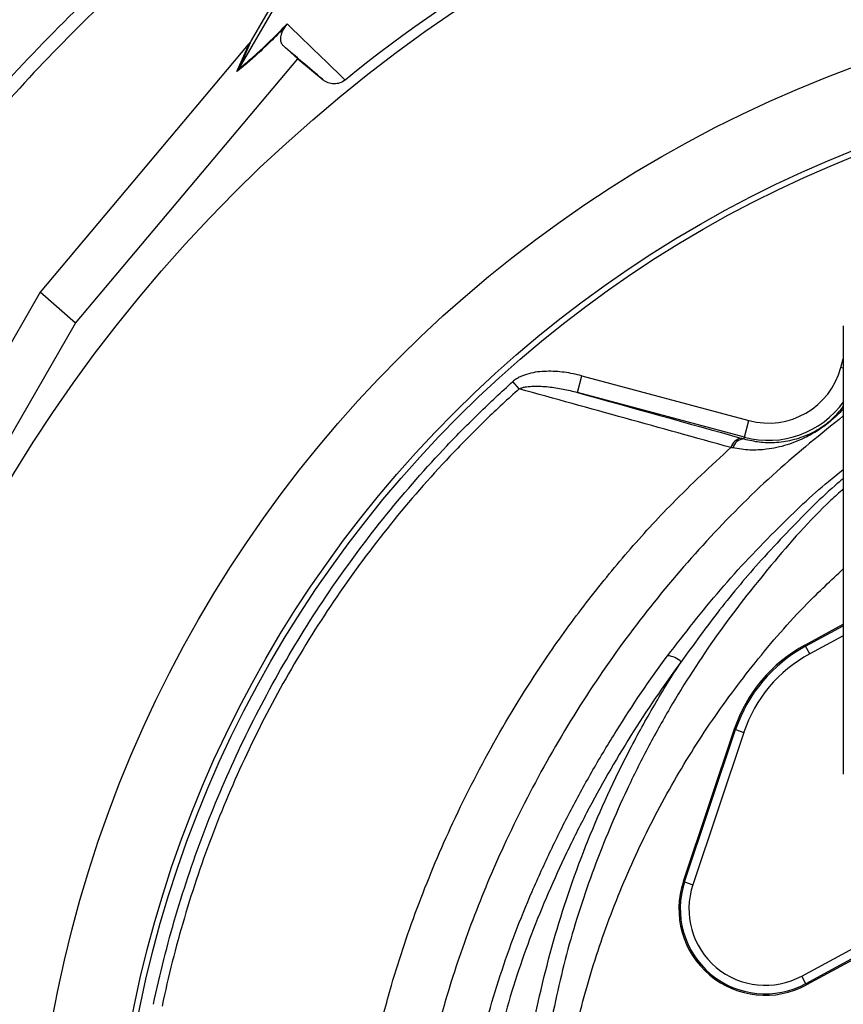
# Model space of a CAD drawing. Header units: millimetres. Extents: x 10 to 976, y 14 to 1104.
# Tile 12 of 18: x 237 to 380, y 680 to 851. Entities that reach past the tile are written whole.
import ezdxf

# ---------------------------------------------------------------- set-up
doc = ezdxf.new("R2010")
doc.units = ezdxf.units.MM

msp = doc.modelspace()

# ---------------------------------------------------------------- linework, layer by layer
at = {"color": 7, "linetype": 'Continuous', "lineweight": 25}
for p, q in [((302.67, 891.33), (277.51, 847.76)), ((286.76, 862.58), (275.36, 842.85)), ((276.98, 847.05), (240.85, 804.05)), ((275.02, 842.36), (277.19, 847.29)), ((277.51, 847.76), (275.36, 842.84)), ((285.61, 844.57), (283.08, 846.79)), ((247.02, 798.63), (285.61, 844.57)), ((285.61, 844.57), (289.97, 840.91)), ((289.97, 840.91), (289.88, 841)), ((293.68, 840.97), (293.79, 840.87)), ((240.85, 804.05), (205.9, 743.52)), ((247.02, 798.63), (240.85, 804.05)), ((213.67, 740.88), (247.02, 798.63)), ((324.03, 787.24), (322.9, 788.49)), ((334.12, 786.61), (334.89, 789.5)), ((334.89, 789.5), (363.89, 781.73)), ((363.12, 778.83), (334.12, 786.61)), ((363.12, 778.83), (363.89, 781.73)), ((363.04, 778.54), (363.12, 778.83)), ((373.62, 742.74), (380.27, 746.35)), ((373.73, 742.53), (373.62, 742.74)), ((374.45, 741.21), (373.73, 742.53)), ((361.36, 728.13), (352.51, 701.66)), ((352.74, 701.59), (361.59, 728.06)), ((363.01, 727.58), (354.16, 701.11)), ((361.59, 728.06), (361.36, 728.13)), ((361.59, 728.06), (363.01, 727.58)), ((352.74, 701.59), (352.51, 701.66)), ((352.74, 701.59), (354.16, 701.11)), ((373.06, 685.25), (397.59, 698.56)), ((398.31, 697.24), (373.78, 683.93)), ((398.42, 697.04), (373.89, 683.72)), ((373.78, 683.93), (373.06, 685.25)), ((373.78, 683.93), (373.89, 683.72))]:
    msp.add_line(p, q, dxfattribs=at)
at = {"color": 8, "linetype": 'Continuous', "lineweight": 25}
for p, q in [((379.88, 790.96), (380.27, 792.43)), ((380.28, 790.85), (379.88, 790.96)), ((373.73, 742.53), (380.27, 746.08)), ((380.27, 744.37), (374.45, 741.21))]:
    msp.add_line(p, q, dxfattribs=at)
at = {"color": 7, "linetype": 'Continuous', "lineweight": 25}
for radius in [258.01, 217.51, 204, 203]:
    msp.add_circle((457.02, 638.89), radius, dxfattribs=at)
for centre, radius, start, end in [((457.02, 638.89), 259.7, 111.0565, 128.9435), ((457.02, 638.89), 299.9, 131.1273, 138.8727), ((367.27, 794.34), 13.05, 255, 345), ((362.83, 776.51), 2.14, 94.2155, 165.6738), ((363.15, 776.41), 2.13, 93.1121, 164.8417), ((386.02, 719.89), 26, 118.4898, 161.5102), ((386.02, 719.89), 25.76, 118.4898, 161.5102), ((349.37, 736.78), 4.13, 47.7813, 84.2489), ((386.02, 719.89), 24.26, 118.4898, 161.5102), ((366.74, 696.91), 15, 161.5102, 298.4898), ((366.74, 696.91), 14.76, 161.5102, 298.4898), ((366.74, 696.91), 13.26, 161.5102, 298.4898)]:
    msp.add_arc(centre, radius, start, end, dxfattribs=at)
at = {"color": 8, "linetype": 'Continuous', "lineweight": 25}
msp.add_arc((367.27, 794.34), 16.05, 255, 324.6267, dxfattribs=at)
at = {"color": 7, "linetype": 'Continuous', "lineweight": 25}
msp.add_ellipse((277.75, 848.38), major_axis=(11.1, 13.24), ratio=0.015428, start_param=4.624766, end_param=4.642972, dxfattribs=at)
for points, knots in [([(456.71, 1101.33), (436.24, 1099.21), (415.87, 1095.72), (385.67, 1088.42), (375.67, 1085.64), (355.82, 1079.4), (345.99, 1075.92), (317.05, 1064.46), (298.41, 1055.43), (262.71, 1034.83), (245.65, 1023.26), (213.35, 997.7), (198.09, 983.71), (169.71, 953.57), (156.58, 937.43), (132.87, 903.41), (122.27, 885.52), (103.82, 848.51), (95.98, 829.39), (83.18, 790.27), (78.21, 770.25), (71.21, 729.58), (69.18, 708.93), (68.56, 682.93), (68.53, 677.72), (68.69, 667.3), (68.88, 662.11), (69.78, 646.59), (70.83, 636.32), (75.25, 605.79), (79.91, 585.83), (98.7, 527.75), (117.64, 491.4), (154.84, 442.59), (168.68, 427.28), (198.81, 399.16), (215.1, 386.37), (232.36, 375.09)], [0, 0, 0, 0, 0.0625, 0.0625, 0.09375, 0.09375, 0.125, 0.125, 0.1875, 0.1875, 0.25, 0.25, 0.3125, 0.3125, 0.375, 0.375, 0.4375, 0.4375, 0.5, 0.5, 0.5625, 0.5625, 0.625, 0.625, 0.640625, 0.640625, 0.65625, 0.65625, 0.6875, 0.6875, 0.75, 0.75, 0.875, 0.875, 0.9375, 0.9375, 1, 1, 1, 1]), ([(456.76, 1100.81), (436.32, 1098.69), (415.97, 1095.2), (385.81, 1087.91), (375.82, 1085.14), (355.99, 1078.9), (346.17, 1075.43), (317.27, 1063.98), (298.65, 1054.97), (262.99, 1034.39), (245.95, 1022.83), (213.69, 997.31), (198.46, 983.33), (170.11, 953.23), (157, 937.11), (133.31, 903.13), (122.73, 885.27), (104.3, 848.3), (96.47, 829.21), (83.69, 790.13), (78.72, 770.14), (71.73, 729.51), (69.71, 708.89), (69.09, 682.93), (69.05, 677.72), (69.21, 667.32), (69.4, 662.14), (70.3, 646.64), (71.35, 636.38), (75.77, 605.89), (80.42, 585.96), (99.18, 527.96), (118.09, 491.68), (155.24, 442.93), (169.06, 427.64), (199.14, 399.57), (215.41, 386.79), (232.65, 375.52), (232.65, 375.52), (232.65, 375.52), (232.65, 375.52)], [0.0000014, 0.0000014, 0.0000014, 0.0000014, 0.0625, 0.0625, 0.09375, 0.09375, 0.125, 0.125, 0.1875, 0.1875, 0.25, 0.25, 0.3125, 0.3125, 0.375, 0.375, 0.4375, 0.4375, 0.5, 0.5, 0.5625, 0.5625, 0.625, 0.625, 0.640625, 0.640625, 0.65625, 0.65625, 0.6875, 0.6875, 0.75, 0.75, 0.875, 0.875, 0.9375, 0.9375, 1, 1, 1, 1.0000004, 1.0000004, 1.0000004, 1.0000004]), ([(424.06, 317.28), (411.84, 317.5), (399.74, 318.33), (375.76, 321.18), (363.88, 323.21), (340.35, 328.46), (328.69, 331.68), (314.27, 336.47), (311.39, 337.47), (307.09, 339.02), (305.65, 339.55), (302.79, 340.62), (301.37, 341.16), (294.27, 343.93), (288.67, 346.27), (272.09, 353.71), (261.34, 359.19), (240.43, 371.18), (230.27, 377.7), (215.5, 388.28), (210.66, 391.94), (204.7, 396.69), (203.51, 397.64), (201.15, 399.58), (199.97, 400.55), (196.46, 403.5), (194.16, 405.49), (182.76, 415.55), (174.11, 424.01), (157.72, 441.7), (149.97, 450.94), (135.39, 470.2), (128.57, 480.23), (120.63, 493.28), (119.07, 495.91), (116.04, 501.2), (114.57, 503.85), (110.24, 511.86), (107.5, 517.26), (99.7, 533.62), (95.07, 544.75), (86.94, 567.45), (83.43, 579.02), (79.76, 593.76), (79.06, 596.72), (77.74, 602.68), (77.11, 605.67), (75.35, 614.65), (74.33, 620.65), (71.74, 638.65), (70.63, 650.67), (69.99, 665.73), (69.9, 668.75), (69.8, 674.78), (69.78, 677.8), (69.85, 686.85), (70.02, 692.89), (70.62, 704.99), (71.05, 711.04), (71.89, 720.13), (72.21, 723.16), (72.9, 729.22), (73.28, 732.24), (75.34, 747.3), (77.5, 759.21), (82.81, 782.77), (85.96, 794.41), (93.26, 817.43), (97.42, 828.8), (103.25, 842.84), (104.44, 845.64), (106.91, 851.22), (108.17, 854), (112.03, 862.26), (114.71, 867.7), (123.08, 883.8), (129.1, 894.24), (148.43, 924.73), (163.03, 943.92), (181.42, 964.2), (183.5, 966.44), (187.69, 970.87), (189.81, 973.06), (196.23, 979.56), (200.6, 983.79), (213.98, 996.2), (223.24, 1004.08), (235.27, 1013.44), (237.7, 1015.29), (242.59, 1018.93), (245.06, 1020.72), (252.5, 1026.01), (257.54, 1029.42), (272.85, 1039.34), (283.34, 1045.51), (296.81, 1052.66), (299.52, 1054.06), (304.95, 1056.8), (307.68, 1058.14), (315.89, 1062.05), (321.41, 1064.54), (338.08, 1071.63), (349.36, 1075.87), (372.24, 1083.37), (383.83, 1086.67), (401.43, 1090.95), (407.34, 1092.26), (416.25, 1094.06), (419.23, 1094.63), (425.22, 1095.72), (428.22, 1096.23), (431.22, 1096.71)], [0, 0, 0, 0, 0.03125, 0.03125, 0.0625, 0.0625, 0.09375, 0.09375, 0.101562, 0.101562, 0.105469, 0.105469, 0.109375, 0.109375, 0.125, 0.125, 0.15625, 0.15625, 0.1875, 0.1875, 0.203125, 0.203125, 0.207031, 0.207031, 0.210937, 0.210937, 0.21875, 0.21875, 0.25, 0.25, 0.28125, 0.28125, 0.3125, 0.3125, 0.320312, 0.320312, 0.328125, 0.328125, 0.34375, 0.34375, 0.375, 0.375, 0.40625, 0.40625, 0.414062, 0.414062, 0.421875, 0.421875, 0.4375, 0.4375, 0.46875, 0.46875, 0.476562, 0.476562, 0.484375, 0.484375, 0.5, 0.5, 0.515625, 0.515625, 0.523437, 0.523437, 0.53125, 0.53125, 0.5625, 0.5625, 0.59375, 0.59375, 0.625, 0.625, 0.632812, 0.632812, 0.640625, 0.640625, 0.65625, 0.65625, 0.6875, 0.6875, 0.75, 0.75, 0.757812, 0.757812, 0.765625, 0.765625, 0.78125, 0.78125, 0.8125, 0.8125, 0.820312, 0.820312, 0.828125, 0.828125, 0.84375, 0.84375, 0.875, 0.875, 0.882812, 0.882812, 0.890625, 0.890625, 0.90625, 0.90625, 0.9375, 0.9375, 0.96875, 0.96875, 0.984375, 0.984375, 0.992187, 0.992187, 1, 1, 1, 1]), ([(431.54, 1094.74), (425.56, 1093.78), (419.6, 1092.7), (407.78, 1090.31), (401.9, 1089.01), (384.39, 1084.75), (372.86, 1081.47), (350.09, 1074.01), (338.87, 1069.8), (322.28, 1062.74), (316.79, 1060.27), (308.62, 1056.37), (305.91, 1055.04), (300.5, 1052.32), (297.81, 1050.93), (284.4, 1043.81), (273.97, 1037.68), (258.73, 1027.82), (253.72, 1024.42), (246.31, 1019.16), (243.86, 1017.38), (238.99, 1013.76), (236.58, 1011.92), (224.61, 1002.61), (215.38, 994.77), (202.07, 982.43), (197.72, 978.22), (191.33, 971.76), (189.22, 969.58), (185.05, 965.18), (182.99, 962.95), (164.68, 942.78), (150.15, 923.69), (130.91, 893.36), (124.92, 882.97), (116.58, 866.96), (113.9, 861.55), (110.06, 853.33), (108.81, 850.57), (106.36, 845.02), (105.16, 842.24), (99.35, 828.27), (95.22, 816.96), (87.94, 794.06), (84.8, 782.48), (79.5, 759.05), (77.35, 747.2), (75.29, 732.21), (74.91, 729.21), (74.22, 723.18), (73.9, 720.16), (73.06, 711.12), (72.63, 705.1), (72.02, 693.07), (71.85, 687.06), (71.78, 678.05), (71.79, 675.05), (71.89, 669.05), (71.98, 666.05), (72.61, 651.06), (73.71, 639.1), (76.27, 621.19), (77.28, 615.23), (79.02, 606.29), (79.64, 603.31), (80.96, 597.38), (81.65, 594.44), (85.29, 579.77), (88.78, 568.25), (96.86, 545.67), (101.46, 534.59), (109.21, 518.31), (111.93, 512.94), (116.23, 504.97), (117.7, 502.33), (120.72, 497.07), (122.26, 494.45), (130.15, 481.46), (136.94, 471.48), (151.44, 452.31), (159.14, 443.12), (175.45, 425.51), (184.05, 417.09), (195.38, 407.07), (197.68, 405.09), (201.16, 402.16), (202.33, 401.19), (204.69, 399.27), (205.87, 398.31), (211.79, 393.59), (216.61, 389.94), (231.31, 379.41), (241.41, 372.93), (262.21, 360.99), (272.9, 355.54), (289.4, 348.14), (294.97, 345.8), (302.03, 343.05), (303.45, 342.51), (306.29, 341.44), (307.72, 340.92), (312, 339.37), (314.87, 338.38), (329.22, 333.61), (340.81, 330.4), (364.22, 325.18), (376.04, 323.16), (399.9, 320.32), (411.94, 319.49), (424.1, 319.28)], [0, 0, 0, 0, 0.015625, 0.015625, 0.03125, 0.03125, 0.0625, 0.0625, 0.09375, 0.09375, 0.109375, 0.109375, 0.117188, 0.117188, 0.125, 0.125, 0.15625, 0.15625, 0.171875, 0.171875, 0.179688, 0.179688, 0.1875, 0.1875, 0.21875, 0.21875, 0.234375, 0.234375, 0.242188, 0.242188, 0.25, 0.25, 0.3125, 0.3125, 0.34375, 0.34375, 0.359375, 0.359375, 0.367188, 0.367188, 0.375, 0.375, 0.40625, 0.40625, 0.4375, 0.4375, 0.46875, 0.46875, 0.476563, 0.476563, 0.484375, 0.484375, 0.5, 0.5, 0.515625, 0.515625, 0.523438, 0.523438, 0.53125, 0.53125, 0.5625, 0.5625, 0.578125, 0.578125, 0.585938, 0.585938, 0.59375, 0.59375, 0.625, 0.625, 0.65625, 0.65625, 0.671875, 0.671875, 0.679688, 0.679688, 0.6875, 0.6875, 0.71875, 0.71875, 0.75, 0.75, 0.78125, 0.78125, 0.789063, 0.789063, 0.792969, 0.792969, 0.796875, 0.796875, 0.8125, 0.8125, 0.84375, 0.84375, 0.875, 0.875, 0.890625, 0.890625, 0.894531, 0.894531, 0.898438, 0.898438, 0.90625, 0.90625, 0.9375, 0.9375, 0.96875, 0.96875, 1, 1, 1, 1]), ([(447.57, 331.6), (440.94, 331.07), (398.23, 328.92), (346.16, 336.15), (277.5, 360.56), (215.48, 394.14), (168.4, 438.68), (123.44, 497.05), (93.45, 554.58), (76.98, 627.12), (74.56, 664.66), (74.2, 707.08), (79.69, 763.08), (96.79, 818.79), (119.66, 872.39), (149.9, 925.71), (197.81, 979.47), (242.73, 1016.75), (291.28, 1049.12), (333.08, 1068.12), (384.2, 1085.08), (407.76, 1090.86), (431.54, 1094.74)], [0.0080829, 0.0080829, 0.0080829, 0.0080829, 0.0251074, 0.1177428, 0.1428604, 0.2103782, 0.2935657, 0.3030135, 0.3956489, 0.4563006, 0.4882843, 0.4882843, 0.560176, 0.6263369, 0.6320677, 0.7039595, 0.7758512, 0.8075328, 0.8477429, 0.9196346, 0.9196346, 0.9788971, 0.9788971, 0.9788971, 0.9788971]), ([(305.77, 894.89), (302.7, 893.1), (294.03, 888.06), (280.49, 878.57), (265.19, 866.57), (250.74, 853.55), (237.16, 839.62), (224.52, 824.84), (212.88, 809.26), (202.27, 792.95), (192.76, 775.99), (184.37, 758.44), (177.14, 740.38), (171.11, 721.89), (166.31, 703.04), (162.71, 683.92), (160.5, 664.61), (159.49, 650.67), (159.61, 643.21), (159.62, 642.22)], [0, 0, 0, 0, 0.034908, 0.098599, 0.162291, 0.225982, 0.289673, 0.353364, 0.417055, 0.480746, 0.544437, 0.608129, 0.67182, 0.735511, 0.799202, 0.862893, 0.926584, 0.990276, 1, 1, 1, 1]), ([(283.46, 850.19), (283.01, 849.72), (282.56, 849.26), (281.7, 848.39), (281.28, 847.97), (280.06, 846.78), (279.31, 846.06), (278.27, 845.1), (277.93, 844.8), (277.28, 844.22), (276.97, 843.95), (276.08, 843.2), (275.53, 842.75), (275.02, 842.36)], [0, 0, 0, 0, 0.125, 0.125, 0.25, 0.25, 0.5, 0.5, 0.625, 0.625, 0.75, 0.75, 1, 1, 1, 1]), ([(275.36, 842.85), (275.86, 843.23), (276.41, 843.67), (277.29, 844.42), (277.6, 844.68), (278.25, 845.25), (278.58, 845.55), (279.62, 846.51), (280.37, 847.22), (281.97, 848.79), (282.82, 849.66), (283.73, 850.61)], [0, 0, 0, 0, 0.25, 0.25, 0.375, 0.375, 0.5, 0.5, 0.75, 0.75, 1, 1, 1, 1]), ([(283.08, 846.79), (282.96, 846.9), (282.86, 847.03), (282.71, 847.36), (282.66, 847.55), (282.63, 847.88), (282.63, 848.01), (282.65, 848.27), (282.66, 848.42), (282.72, 848.67), (282.74, 848.75), (282.8, 848.94), (282.83, 849.05), (282.92, 849.27), (282.97, 849.4), (283.09, 849.63), (283.14, 849.71), (283.23, 849.86), (283.27, 849.91), (283.35, 850.04), (283.4, 850.11), (283.46, 850.19)], [0, 0, 0, 0, 0.25, 0.25, 0.5, 0.5, 0.625, 0.625, 0.75, 0.75, 0.8125, 0.8125, 0.875, 0.875, 0.9375, 0.9375, 0.96875, 0.96875, 0.984375, 0.984375, 1, 1, 1, 1]), ([(283.73, 850.61), (285.24, 849.15), (286.82, 847.62), (290.14, 844.41), (291.87, 842.74), (293.7, 840.98)], [0, 0, 0, 0, 0.5, 0.5, 1, 1, 1, 1]), ([(293.79, 840.87), (293.52, 840.65), (293.21, 840.49), (292.56, 840.26), (292.22, 840.2), (291.7, 840.21), (291.52, 840.22), (291.19, 840.29), (291.02, 840.33), (290.53, 840.51), (290.24, 840.69), (289.97, 840.91)], [0, 0, 0, 0, 0.25, 0.25, 0.5, 0.5, 0.625, 0.625, 0.75, 0.75, 1, 1, 1, 1]), ([(380.27, 798.2), (380.27, 795.64), (380.27, 790.86), (380.27, 784.23), (380.27, 778.66), (380.27, 774.11), (380.27, 770.31), (380.27, 766.9), (380.27, 761.58), (380.27, 754.43), (380.27, 748.01), (380.27, 743.94), (380.27, 741.89), (380.27, 740.02), (380.27, 738.34), (380.27, 736.85), (380.27, 735.43), (380.27, 733.95), (380.27, 732.16), (380.27, 730.09), (380.27, 727.91), (380.27, 725.83), (380.27, 723.99), (380.27, 722.44), (380.27, 721.22), (380.27, 720.6), (380.27, 720.29)], [0, 0, 0, 0, 0.062857, 0.117478, 0.163866, 0.202026, 0.232379, 0.261107, 0.290263, 0.372436, 0.455366, 0.478905, 0.50143, 0.522617, 0.542456, 0.560944, 0.57808, 0.597073, 0.621342, 0.655528, 0.696622, 0.7447, 0.799798, 0.861791, 0.930552, 1, 1, 1, 1]), ([(334.89, 789.5), (333.89, 789.77), (332.87, 789.98), (330.83, 790.24), (329.8, 790.31), (328.24, 790.26), (327.72, 790.23), (326.69, 790.1), (326.18, 790), (325.17, 789.73), (324.68, 789.56), (323.98, 789.23), (323.75, 789.1), (323.31, 788.82), (323.1, 788.67), (322.9, 788.49)], [0, 0, 0, 0, 0.25, 0.25, 0.5, 0.5, 0.625, 0.625, 0.75, 0.75, 0.875, 0.875, 0.9375, 0.9375, 1, 1, 1, 1]), ([(260.53, 680.35), (261.08, 682.95), (261.68, 685.54), (262.98, 690.69), (263.68, 693.24), (265.93, 700.85), (267.62, 705.84), (273.27, 720.59), (277.79, 730.12), (288.42, 748.55), (294.4, 757.25), (304.35, 769.55), (307.84, 773.52), (313.31, 779.29), (315.18, 781.18), (318.98, 784.89), (320.92, 786.71), (322.9, 788.49)], [0, 0, 0, 0, 0.0625, 0.0625, 0.125, 0.125, 0.25, 0.25, 0.5, 0.5, 0.75, 0.75, 0.875, 0.875, 0.9375, 0.9375, 1, 1, 1, 1]), ([(324.03, 787.24), (322.06, 785.48), (320.13, 783.69), (316.35, 780.02), (314.49, 778.15), (309.06, 772.45), (305.6, 768.52), (295.71, 756.35), (289.76, 747.74), (281.84, 734.05), (279.4, 729.41), (274.89, 719.95), (272.82, 715.15), (269.07, 705.37), (267.38, 700.4), (265.15, 692.83), (264.45, 690.29), (263.16, 685.18), (262.56, 682.61), (262.02, 680.03)], [0, 0, 0, 0, 0.0625, 0.0625, 0.125, 0.125, 0.25, 0.25, 0.5, 0.5, 0.625, 0.625, 0.75, 0.75, 0.875, 0.875, 0.9375, 0.9375, 1, 1, 1, 1]), ([(324.03, 787.24), (324.22, 787.34), (324.43, 787.41), (324.84, 787.52), (325.05, 787.56), (325.69, 787.66), (326.11, 787.7), (327.4, 787.73), (328.25, 787.68), (329.95, 787.49), (330.79, 787.36), (332.46, 787.03), (333.29, 786.83), (334.12, 786.61)], [0, 0, 0, 0, 0.0625, 0.0625, 0.125, 0.125, 0.25, 0.25, 0.5, 0.5, 0.75, 0.75, 1, 1, 1, 1]), ([(360.76, 777.04), (354.66, 778.73), (348.55, 780.43), (336.3, 783.83), (330.17, 785.54), (324.03, 787.24)], [0, 0, 0, 0, 0.5, 0.5, 1, 1, 1, 1]), ([(363.04, 778.54), (363.93, 778.34), (365.74, 777.92), (368.54, 777.87), (371.44, 778.29), (374, 779.16), (375.97, 780.21), (377.34, 781.15), (378.45, 782.08), (379.47, 783.1), (380, 783.8), (380.27, 784.16)], [0, 0, 0, 0, 0.141494, 0.285993, 0.464465, 0.646478, 0.75046, 0.802465, 0.854123, 0.925416, 1, 1, 1, 1]), ([(332.02, 667.1), (332.9, 671.44), (334.65, 680.14), (338.66, 692.97), (343.73, 705.55), (349.86, 717.65), (356.92, 729.09), (364.94, 739.88), (372.7, 748.9), (378.16, 753.99), (380.27, 755.96)], [0, 0, 0, 0, 0.1291949, 0.2583903, 0.3913366, 0.5242839, 0.6535336, 0.7827833, 0.9157892, 1, 1, 1, 1]), ([(314.93, 623.65), (314.27, 628.85), (313.89, 634.05), (313.7, 644.43), (313.88, 649.61), (314.6, 657.38), (314.91, 659.97), (315.49, 663.85), (315.71, 665.14), (316.17, 667.72), (316.42, 669.01), (317.76, 675.4), (319.12, 680.42), (322.34, 690.3), (324.21, 695.15), (327.31, 702.34), (328.39, 704.72), (330.64, 709.45), (331.81, 711.8), (334.25, 716.46), (335.52, 718.77), (338.13, 723.33), (339.49, 725.59), (343.67, 732.28), (346.63, 736.64), (349.78, 740.89)], [0, 0, 0, 0, 0.125, 0.125, 0.25, 0.25, 0.3125, 0.3125, 0.34375, 0.34375, 0.375, 0.375, 0.5, 0.5, 0.625, 0.625, 0.6875, 0.6875, 0.75, 0.75, 0.8125, 0.8125, 0.875, 0.875, 1, 1, 1, 1]), ([(352.14, 739.84), (349.05, 735.66), (346.15, 731.38), (340.67, 722.63), (338.11, 718.16), (334.52, 711.3), (333.36, 708.99), (331.15, 704.34), (330.09, 702.01), (327.04, 694.95), (325.2, 690.18), (322.03, 680.49), (320.69, 675.56), (319.37, 669.28), (319.12, 668.02), (318.67, 665.49), (318.46, 664.22), (317.88, 660.41), (317.58, 657.86), (316.87, 650.24), (316.69, 645.15), (316.88, 634.95), (317.25, 629.85), (317.9, 624.74)], [0, 0, 0, 0, 0.125, 0.125, 0.25, 0.25, 0.3125, 0.3125, 0.375, 0.375, 0.5, 0.5, 0.625, 0.625, 0.65625, 0.65625, 0.6875, 0.6875, 0.75, 0.75, 0.875, 0.875, 1, 1, 1, 1]), ([(326.24, 675.38), (327.31, 681.13), (328.67, 686.79), (331.91, 697.92), (333.8, 703.39), (338.12, 714.14), (340.54, 719.43), (344.59, 727.21), (346.01, 729.78), (348.99, 734.87), (350.53, 737.37), (352.14, 739.84)], [0, 0, 0, 0, 0.25, 0.25, 0.5, 0.5, 0.75, 0.75, 0.875, 0.875, 1, 1, 1, 1]), ([(443.22, 338.07), (432.42, 338.45), (421.69, 339.41), (405.69, 341.7), (400.38, 342.61), (392.43, 344.18), (389.79, 344.74), (384.52, 345.94), (381.91, 346.57), (368.89, 349.89), (358.68, 353.09), (338.7, 360.53), (328.92, 364.78), (314.56, 371.94), (309.83, 374.46), (302.81, 378.44), (300.48, 379.8), (297.01, 381.89), (295.86, 382.6), (293.56, 384.02), (292.42, 384.74), (282.21, 391.28), (273.51, 397.53), (256.85, 410.87), (248.89, 417.96), (233.72, 433), (226.5, 440.95), (212.84, 457.73), (206.52, 466.4), (194.86, 484.31), (189.51, 493.54), (179.81, 512.56), (175.44, 522.34), (171.1, 533.67), (170.63, 534.93), (169.69, 537.47), (169.24, 538.74), (167.89, 542.57), (167.02, 545.12), (164.54, 552.8), (163.02, 557.95), (158.9, 573.47), (156.71, 583.91), (153.43, 605), (152.34, 615.64), (151.69, 629.06), (151.59, 631.75), (151.47, 637.15), (151.45, 639.85), (151.49, 647.96), (151.66, 653.36), (152.28, 664.12), (152.74, 669.5), (153.64, 677.54), (153.97, 680.22), (154.53, 684.23), (154.82, 686.23), (155.18, 688.57), (155.34, 689.57), (155.45, 690.24), (155.5, 690.57), (155.56, 690.91)], [0, 0, 0, 0, 0.0625, 0.0625, 0.09375, 0.09375, 0.109375, 0.109375, 0.125, 0.125, 0.1875, 0.1875, 0.25, 0.25, 0.28125, 0.28125, 0.296875, 0.296875, 0.304688, 0.304688, 0.3125, 0.3125, 0.375, 0.375, 0.4375, 0.4375, 0.5, 0.5, 0.5625, 0.5625, 0.625, 0.625, 0.6875, 0.6875, 0.695313, 0.695313, 0.703125, 0.703125, 0.71875, 0.71875, 0.75, 0.75, 0.8125, 0.8125, 0.875, 0.875, 0.890625, 0.890625, 0.90625, 0.90625, 0.9375, 0.9375, 0.96875, 0.96875, 0.984375, 0.984375, 0.992188, 0.996094, 0.998047, 0.998047, 1, 1, 1, 1]), ([(163.41, 689.55), (161.6, 679.07), (160.36, 668.54), (159.34, 652.67), (159.14, 647.37), (159.05, 639.4), (159.06, 636.74), (159.14, 631.43), (159.22, 628.79), (159.78, 615.59), (160.78, 605.13), (163.87, 584.38), (165.96, 574.1), (169.91, 558.82), (171.37, 553.75), (173.76, 546.17), (174.59, 543.66), (176.33, 538.63), (177.23, 536.13), (181.89, 523.74), (186.11, 514.09), (195.52, 495.34), (200.7, 486.23), (209.21, 472.96), (212.16, 468.61), (216.78, 462.17), (218.35, 460.05), (220.75, 456.88), (221.56, 455.83), (223.19, 453.74), (224.02, 452.7), (231.49, 443.37), (238.52, 435.51), (253.31, 420.61), (261.07, 413.57), (277.32, 400.31), (285.81, 394.09), (296.9, 386.84), (299.15, 385.42), (303.66, 382.64), (305.93, 381.28), (312.79, 377.3), (317.41, 374.78), (331.44, 367.61), (341.01, 363.33), (360.56, 355.8), (370.55, 352.54), (383.3, 349.12), (385.86, 348.46), (391.02, 347.22), (393.61, 346.64), (401.39, 344.98), (406.59, 344.02), (422.26, 341.53), (432.78, 340.43), (443.37, 339.87)], [0, 0, 0, 0, 0.0625, 0.0625, 0.09375, 0.09375, 0.109375, 0.109375, 0.125, 0.125, 0.1875, 0.1875, 0.25, 0.25, 0.28125, 0.28125, 0.296875, 0.296875, 0.3125, 0.3125, 0.375, 0.375, 0.4375, 0.4375, 0.46875, 0.46875, 0.484375, 0.484375, 0.492187, 0.492187, 0.5, 0.5, 0.5625, 0.5625, 0.625, 0.625, 0.6875, 0.6875, 0.703125, 0.703125, 0.71875, 0.71875, 0.75, 0.75, 0.8125, 0.8125, 0.875, 0.875, 0.890625, 0.890625, 0.90625, 0.90625, 0.9375, 0.9375, 1, 1, 1, 1])]:
    msp.add_open_spline(points, degree=3, knots=knots, dxfattribs=at)
for points in [[(283.46, 850.19), (283.56, 850.32), (283.66, 850.46), (283.73, 850.61)], [(277.51, 847.76), (277.42, 847.6), (277.31, 847.44), (277.19, 847.29)], [(289.88, 841), (287.46, 843.05), (285.2, 844.98), (283.08, 846.79)], [(275.36, 842.84), (275.26, 842.67), (275.15, 842.51), (275.02, 842.36)], [(275.36, 842.84), (275.36, 842.84), (275.36, 842.85), (275.36, 842.85)], [(334.12, 786.61), (343.66, 783.94), (353.19, 781.29), (362.67, 778.64)], [(362.67, 778.64), (362.79, 778.61), (362.92, 778.57), (363.04, 778.54)], [(361.09, 776.97), (360.98, 776.99), (360.87, 777.02), (360.76, 777.04)]]:
    msp.add_open_spline(points, degree=3, dxfattribs=at)
at = {"color": 8, "linetype": 'Continuous', "lineweight": 25}
for points, knots in [([(380.27, 783.79), (380.14, 783.63), (379.64, 783.04), (378.66, 782.12), (377.37, 781.05), (375.8, 779.93), (373.52, 778.62), (370.52, 777.39), (367.24, 776.7), (364.08, 776.51), (362.09, 776.82), (361.09, 776.97)], [0, 0, 0, 0, 0.030261, 0.110654, 0.171845, 0.232476, 0.345982, 0.529799, 0.71389, 0.857044, 1, 1, 1, 1]), ([(380.27, 782.53), (376.37, 779.38), (368.28, 772.84), (357.12, 761.7), (346.64, 749.54), (337.12, 736.49), (328.6, 722.6), (321.53, 708.69), (315.81, 695.08), (311.77, 683.27), (308.92, 672.65), (307.01, 663.31), (305.53, 652.46), (304.87, 640.1), (305.4, 626.15), (307.22, 612.14), (310.23, 598.71), (314.24, 586.11), (319.11, 574.24), (324.99, 562.71), (331.86, 551.63), (339.6, 541.16), (348.33, 531.38), (354.6, 525), (358.17, 522.13), (358.27, 522.05)], [0, 0, 0, 0, 0.050222, 0.104112, 0.157471, 0.210831, 0.265594, 0.320359, 0.366837, 0.413309, 0.445084, 0.476886, 0.50865, 0.554628, 0.60061, 0.648196, 0.695783, 0.738127, 0.780471, 0.823986, 0.867502, 0.910817, 0.954132, 0.99872, 1, 1, 1, 1]), ([(358.52, 509.51), (356.28, 511.25), (350.42, 515.82), (341.66, 524.3), (332.3, 534.79), (323.95, 546), (316.7, 557.66), (310.47, 569.76), (305.21, 582.45), (300.91, 595.91), (297.72, 609.97), (295.97, 623.02), (295.3, 634.64), (295.35, 644.76), (296.03, 654.74), (297.36, 664.56), (299.28, 674.16), (302.21, 685.35), (306.47, 698), (312.55, 712.42), (319.95, 726.79), (327.84, 739.46), (335.57, 750.14), (342.81, 758.99), (351.1, 768.09), (357.32, 773.86), (360.76, 777.04)], [0, 0, 0, 0, 0.0278018, 0.0728167, 0.1191641, 0.1655119, 0.2095086, 0.2535056, 0.2987246, 0.3439435, 0.3918314, 0.4397187, 0.4727393, 0.5057915, 0.5388091, 0.5707539, 0.6027326, 0.6346856, 0.6840416, 0.7334041, 0.7878107, 0.8422156, 0.8795237, 0.9168623, 0.954169, 1, 1, 1, 1]), ([(349.78, 740.89), (352.77, 744.76), (358.75, 752.5), (368.26, 762.5), (375.46, 769.39), (379.42, 772.55), (380.27, 773.23)], [0, 0, 0, 0, 0.330921, 0.661811, 0.927163, 1, 1, 1, 1]), ([(380.27, 771.66), (379.78, 771.25), (376.32, 768.3), (371.61, 763.51), (364.93, 756.33), (358.7, 748.93), (354.33, 742.87), (352.14, 739.84)], [0, 0, 0, 0, 0.044798, 0.318681, 0.470883, 0.735439, 1, 1, 1, 1]), ([(380.27, 769.85), (379.55, 769.2), (375.04, 765.1), (367.64, 756.67), (358.22, 744.66), (351.28, 733.87), (346.24, 724.8), (341.66, 715.62), (336.83, 704.04), (332.22, 689.97), (330.18, 680.34), (329.16, 675.53)], [0, 0, 0, 0, 0.026436, 0.165963, 0.30549, 0.444519, 0.517827, 0.591136, 0.727346, 0.863789, 1, 1, 1, 1])]:
    msp.add_open_spline(points, degree=3, knots=knots, dxfattribs=at)

doc.saveas('drawing.dxf')
